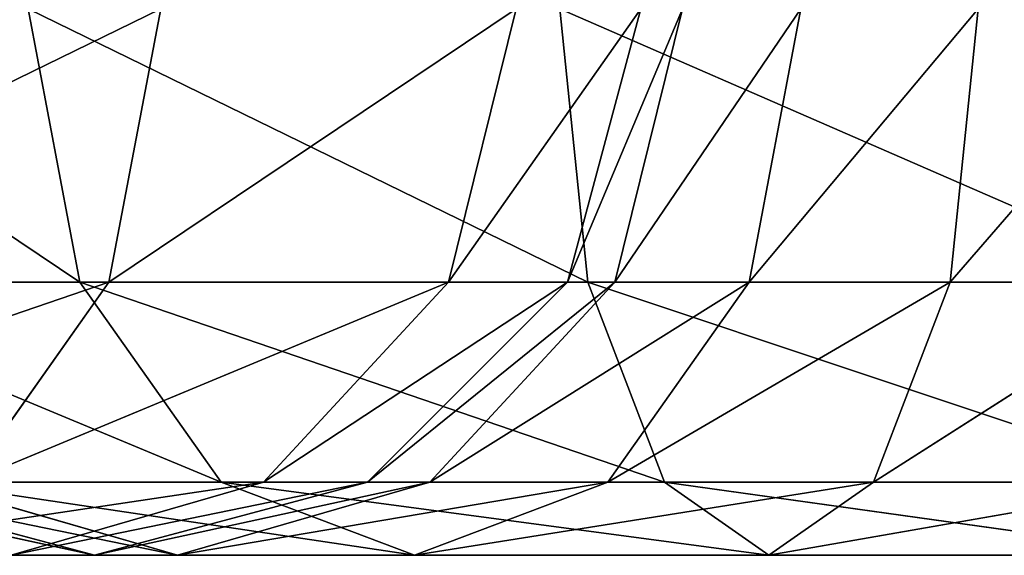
# Model space of a CAD drawing. Header units: millimetres. Extents: x 237 to 401, y 0 to 141.
# Tile 172 of 256: x 271.57 to 274.28, y 135.54 to 137.01. Entities that reach past the tile are written whole.
import ezdxf

# ---------------------------------------------------------------- set-up
doc = ezdxf.new("R2010")
doc.units = ezdxf.units.MM
doc.header["$LTSCALE"] = 25.4
doc.layers.get('0').update_dxf_attribs({"true_color": 0xff5454})

# ---------------------------------------------------------------- blocks, each defined once
blk = doc.blocks.new('VELERO-I-8042-8043.STL')
at = {"color": 7, "true_color": 0xffffff}
for p, q in [((37.0539, 182.861, 3.6723), (38.7759, 183.0026, 4.4223)), ((37.0539, 182.861, 3.6723), (38.7759, 183.0026, 4.4223)), ((37.1308, 182.6754, 4.4223), (38.7759, 183.0026, 4.4223)), ((37.1308, 182.6754, 4.4223), (38.7759, 183.0026, 4.4223)), ((37.0539, 182.861, 3.6723), (37.1308, 182.6754, 4.4223)), ((37.0539, 182.861, 3.6723), (37.1308, 182.6754, 4.4223)), ((35.594, 181.8856, 3.6723), (37.1308, 182.6754, 4.4223)), ((35.594, 181.8856, 3.6723), (37.1308, 182.6754, 4.4223)), ((35.7361, 181.7435, 4.4223), (37.1308, 182.6754, 4.4223)), ((35.7361, 181.7435, 4.4223), (37.1308, 182.6754, 4.4223)), ((37.1308, 182.6754, 4.4223), (38.7759, 182.4536, 4.9713)), ((37.1308, 182.6754, 4.4223), (38.7759, 182.4536, 4.9713)), ((37.1308, 182.6754, 4.4223), (37.3409, 182.1681, 4.9713)), ((37.1308, 182.6754, 4.4223), (37.3409, 182.1681, 4.9713)), ((37.3409, 182.1681, 4.9713), (38.7759, 182.4536, 4.9713)), ((37.3409, 182.1681, 4.9713), (38.7759, 182.4536, 4.9713)), ((35.7361, 181.7435, 4.4223), (37.3409, 182.1681, 4.9713)), ((35.7361, 181.7435, 4.4223), (37.3409, 182.1681, 4.9713)), ((36.1243, 181.3552, 4.9713), (37.3409, 182.1681, 4.9713)), ((36.1243, 181.3552, 4.9713), (37.3409, 182.1681, 4.9713)), ((37.3409, 182.1681, 4.9713), (38.7759, 181.7036, 5.1723)), ((37.3409, 182.1681, 4.9713), (38.7759, 181.7036, 5.1723)), ((37.3409, 182.1681, 4.9713), (37.6279, 181.4752, 5.1723)), ((37.3409, 182.1681, 4.9713), (37.6279, 181.4752, 5.1723)), ((35.594, 181.8856, 3.6723), (35.7361, 181.7435, 4.4223)), ((35.594, 181.8856, 3.6723), (35.7361, 181.7435, 4.4223)), ((34.6185, 180.4257, 3.6723), (35.7361, 181.7435, 4.4223)), ((34.6185, 180.4257, 3.6723), (35.7361, 181.7435, 4.4223)), ((34.8041, 180.3488, 4.4223), (35.7361, 181.7435, 4.4223)), ((34.8041, 180.3488, 4.4223), (35.7361, 181.7435, 4.4223)), ((35.7361, 181.7435, 4.4223), (36.1243, 181.3552, 4.9713)), ((35.7361, 181.7435, 4.4223), (36.1243, 181.3552, 4.9713)), ((37.6279, 181.4752, 5.1723), (38.7759, 181.7036, 5.1723)), ((37.6279, 181.4752, 5.1723), (38.7759, 181.7036, 5.1723)), ((36.1243, 181.3552, 4.9713), (37.6279, 181.4752, 5.1723)), ((36.1243, 181.3552, 4.9713), (37.6279, 181.4752, 5.1723)), ((36.6546, 180.8249, 5.1723), (37.6279, 181.4752, 5.1723)), ((36.6546, 180.8249, 5.1723), (37.6279, 181.4752, 5.1723)), ((37.6279, 181.4752, 5.1723), (38.7759, 180.9536, 4.9713)), ((37.6279, 181.4752, 5.1723), (38.7759, 180.9536, 4.9713)), ((37.6279, 181.4752, 5.1723), (37.9149, 180.7823, 4.9713)), ((37.6279, 181.4752, 5.1723), (37.9149, 180.7823, 4.9713)), ((34.8041, 180.3488, 4.4223), (36.1243, 181.3552, 4.9713)), ((34.8041, 180.3488, 4.4223), (36.1243, 181.3552, 4.9713)), ((35.3114, 180.1386, 4.9713), (36.1243, 181.3552, 4.9713)), ((35.3114, 180.1386, 4.9713), (36.1243, 181.3552, 4.9713)), ((36.1243, 181.3552, 4.9713), (36.6546, 180.8249, 5.1723)), ((36.1243, 181.3552, 4.9713), (36.6546, 180.8249, 5.1723)), ((37.9149, 180.7823, 4.9713), (38.7759, 180.9536, 4.9713)), ((37.9149, 180.7823, 4.9713), (38.7759, 180.9536, 4.9713)), ((35.3114, 180.1386, 4.9713), (36.6546, 180.8249, 5.1723)), ((35.3114, 180.1386, 4.9713), (36.6546, 180.8249, 5.1723)), ((36.0043, 179.8516, 5.1723), (36.6546, 180.8249, 5.1723)), ((36.0043, 179.8516, 5.1723), (36.6546, 180.8249, 5.1723)), ((36.6546, 180.8249, 5.1723), (37.9149, 180.7823, 4.9713)), ((36.6546, 180.8249, 5.1723), (37.9149, 180.7823, 4.9713)), ((36.6546, 180.8249, 5.1723), (37.185, 180.2946, 4.9713)), ((36.6546, 180.8249, 5.1723), (37.185, 180.2946, 4.9713)), ((37.185, 180.2946, 4.9713), (37.9149, 180.7823, 4.9713)), ((37.185, 180.2946, 4.9713), (37.9149, 180.7823, 4.9713)), ((37.9149, 180.7823, 4.9713), (38.7759, 180.4045, 4.4223)), ((37.9149, 180.7823, 4.9713), (38.7759, 180.4045, 4.4223)), ((37.9149, 180.7823, 4.9713), (38.125, 180.2751, 4.4223)), ((37.9149, 180.7823, 4.9713), (38.125, 180.2751, 4.4223)), ((38.125, 180.2751, 4.4223), (38.7759, 180.4045, 4.4223)), ((38.125, 180.2751, 4.4223), (38.7759, 180.4045, 4.4223)), ((36.0043, 179.8516, 5.1723), (37.185, 180.2946, 4.9713)), ((36.0043, 179.8516, 5.1723), (37.185, 180.2946, 4.9713)), ((36.6972, 179.5646, 4.9713), (37.185, 180.2946, 4.9713)), ((36.6972, 179.5646, 4.9713), (37.185, 180.2946, 4.9713)), ((37.185, 180.2946, 4.9713), (38.125, 180.2751, 4.4223)), ((37.185, 180.2946, 4.9713), (38.125, 180.2751, 4.4223)), ((37.185, 180.2946, 4.9713), (37.5732, 179.9063, 4.4223)), ((37.185, 180.2946, 4.9713), (37.5732, 179.9063, 4.4223)), ((37.5732, 179.9063, 4.4223), (38.125, 180.2751, 4.4223)), ((37.5732, 179.9063, 4.4223), (38.125, 180.2751, 4.4223)), ((38.125, 180.2751, 4.4223), (38.7759, 180.2036, 3.6723)), ((38.125, 180.2751, 4.4223), (38.7759, 180.2036, 3.6723)), ((38.125, 180.2751, 4.4223), (38.2019, 180.0894, 3.6723)), ((38.125, 180.2751, 4.4223), (38.2019, 180.0894, 3.6723)), ((35.3114, 180.1386, 4.9713), (36.0043, 179.8516, 5.1723)), ((35.3114, 180.1386, 4.9713), (36.0043, 179.8516, 5.1723)), ((37.5732, 179.9063, 4.4223), (38.2019, 180.0894, 3.6723)), ((37.5732, 179.9063, 4.4223), (38.2019, 180.0894, 3.6723)), ((36.6972, 179.5646, 4.9713), (37.5732, 179.9063, 4.4223)), ((36.6972, 179.5646, 4.9713), (37.5732, 179.9063, 4.4223)), ((37.2045, 179.3545, 4.4223), (37.5732, 179.9063, 4.4223)), ((37.2045, 179.3545, 4.4223), (37.5732, 179.9063, 4.4223)), ((37.5732, 179.9063, 4.4223), (37.7153, 179.7642, 3.6723)), ((37.5732, 179.9063, 4.4223), (37.7153, 179.7642, 3.6723)), ((35.0259, 178.7036, 4.9713), (36.0043, 179.8516, 5.1723)), ((35.0259, 178.7036, 4.9713), (36.0043, 179.8516, 5.1723)), ((35.7759, 178.7036, 5.1723), (36.0043, 179.8516, 5.1723)), ((35.7759, 178.7036, 5.1723), (36.0043, 179.8516, 5.1723)), ((36.0043, 179.8516, 5.1723), (36.6972, 179.5646, 4.9713)), ((36.0043, 179.8516, 5.1723), (36.6972, 179.5646, 4.9713)), ((37.2045, 179.3545, 4.4223), (37.7153, 179.7642, 3.6723)), ((37.2045, 179.3545, 4.4223), (37.7153, 179.7642, 3.6723)), ((35.7759, 178.7036, 5.1723), (36.6972, 179.5646, 4.9713)), ((35.7759, 178.7036, 5.1723), (36.6972, 179.5646, 4.9713)), ((36.5259, 178.7036, 4.9713), (36.6972, 179.5646, 4.9713)), ((36.5259, 178.7036, 4.9713), (36.6972, 179.5646, 4.9713)), ((36.6972, 179.5646, 4.9713), (37.2045, 179.3545, 4.4223)), ((36.6972, 179.5646, 4.9713), (37.2045, 179.3545, 4.4223)), ((36.5259, 178.7036, 4.9713), (37.2045, 179.3545, 4.4223)), ((36.5259, 178.7036, 4.9713), (37.2045, 179.3545, 4.4223)), ((37.075, 178.7036, 4.4223), (37.2045, 179.3545, 4.4223)), ((37.075, 178.7036, 4.4223), (37.2045, 179.3545, 4.4223)), ((37.2045, 179.3545, 4.4223), (37.3901, 179.2776, 3.6723)), ((37.2045, 179.3545, 4.4223), (37.3901, 179.2776, 3.6723)), ((37.075, 178.7036, 4.4223), (37.3901, 179.2776, 3.6723)), ((37.075, 178.7036, 4.4223), (37.3901, 179.2776, 3.6723)), ((35.7759, 172.7036, 5.1723), (35.0259, 178.7036, 4.9713)), ((35.7759, 172.7036, 5.1723), (35.0259, 178.7036, 4.9713)), ((35.7759, 178.7036, 5.1723), (35.0259, 178.7036, 4.9713)), ((35.7759, 178.7036, 5.1723), (35.0259, 178.7036, 4.9713)), ((35.7759, 172.7036, 5.1723), (35.7759, 178.7036, 5.1723)), ((35.7759, 172.7036, 5.1723), (35.7759, 178.7036, 5.1723)), ((36.5259, 172.7036, 4.9713), (35.7759, 178.7036, 5.1723)), ((36.5259, 172.7036, 4.9713), (35.7759, 178.7036, 5.1723)), ((36.5259, 178.7036, 4.9713), (35.7759, 178.7036, 5.1723)), ((36.5259, 178.7036, 4.9713), (35.7759, 178.7036, 5.1723)), ((36.5259, 172.7036, 4.9713), (36.5259, 178.7036, 4.9713)), ((36.5259, 172.7036, 4.9713), (36.5259, 178.7036, 4.9713)), ((37.075, 172.7036, 4.4223), (36.5259, 178.7036, 4.9713)), ((37.075, 172.7036, 4.4223), (36.5259, 178.7036, 4.9713)), ((37.075, 178.7036, 4.4223), (36.5259, 178.7036, 4.9713)), ((37.075, 178.7036, 4.4223), (36.5259, 178.7036, 4.9713)), ((37.075, 172.7036, 4.4223), (37.075, 178.7036, 4.4223)), ((37.075, 172.7036, 4.4223), (37.075, 178.7036, 4.4223)), ((37.2759, 172.7036, 3.6723), (37.075, 178.7036, 4.4223)), ((37.2759, 172.7036, 3.6723), (37.075, 178.7036, 4.4223)), ((37.2759, 178.7036, 3.6723), (37.075, 178.7036, 4.4223)), ((37.2759, 178.7036, 3.6723), (37.075, 178.7036, 4.4223)), ((34.8547, 171.8425, 4.9713), (35.7759, 172.7036, 5.1723)), ((34.8547, 171.8425, 4.9713), (35.7759, 172.7036, 5.1723)), ((35.7759, 172.7036, 5.1723), (35.0259, 172.7036, 4.9713)), ((35.7759, 172.7036, 5.1723), (35.0259, 172.7036, 4.9713)), ((35.5476, 171.5555, 5.1723), (35.7759, 172.7036, 5.1723)), ((35.5476, 171.5555, 5.1723), (35.7759, 172.7036, 5.1723)), ((35.5476, 171.5555, 5.1723), (36.5259, 172.7036, 4.9713)), ((35.5476, 171.5555, 5.1723), (36.5259, 172.7036, 4.9713)), ((36.5259, 172.7036, 4.9713), (35.7759, 172.7036, 5.1723)), ((36.5259, 172.7036, 4.9713), (35.7759, 172.7036, 5.1723)), ((36.2405, 171.2685, 4.9713), (36.5259, 172.7036, 4.9713)), ((36.2405, 171.2685, 4.9713), (36.5259, 172.7036, 4.9713)), ((36.2405, 171.2685, 4.9713), (37.075, 172.7036, 4.4223)), ((36.2405, 171.2685, 4.9713), (37.075, 172.7036, 4.4223)), ((37.075, 172.7036, 4.4223), (36.5259, 172.7036, 4.9713)), ((37.075, 172.7036, 4.4223), (36.5259, 172.7036, 4.9713)), ((36.7477, 171.0584, 4.4223), (37.075, 172.7036, 4.4223)), ((36.7477, 171.0584, 4.4223), (37.075, 172.7036, 4.4223)), ((36.7477, 171.0584, 4.4223), (37.2759, 172.7036, 3.6723)), ((36.7477, 171.0584, 4.4223), (37.2759, 172.7036, 3.6723)), ((37.2759, 172.7036, 3.6723), (37.075, 172.7036, 4.4223)), ((37.2759, 172.7036, 3.6723), (37.075, 172.7036, 4.4223)), ((35.5476, 171.5555, 5.1723), (36.2405, 171.2685, 4.9713)), ((35.5476, 171.5555, 5.1723), (36.2405, 171.2685, 4.9713)), ((34.8973, 170.5823, 5.1723), (36.2405, 171.2685, 4.9713)), ((34.8973, 170.5823, 5.1723), (36.2405, 171.2685, 4.9713)), ((35.4276, 170.0519, 4.9713), (36.2405, 171.2685, 4.9713)), ((35.4276, 170.0519, 4.9713), (36.2405, 171.2685, 4.9713)), ((36.2405, 171.2685, 4.9713), (36.7477, 171.0584, 4.4223)), ((36.2405, 171.2685, 4.9713), (36.7477, 171.0584, 4.4223)), ((35.4276, 170.0519, 4.9713), (36.7477, 171.0584, 4.4223)), ((35.4276, 170.0519, 4.9713), (36.7477, 171.0584, 4.4223)), ((35.8158, 169.6637, 4.4223), (36.7477, 171.0584, 4.4223)), ((35.8158, 169.6637, 4.4223), (36.7477, 171.0584, 4.4223)), ((36.7477, 171.0584, 4.4223), (36.9334, 170.9815, 3.6723)), ((36.7477, 171.0584, 4.4223), (36.9334, 170.9815, 3.6723)), ((35.8158, 169.6637, 4.4223), (36.9334, 170.9815, 3.6723)), ((35.8158, 169.6637, 4.4223), (36.9334, 170.9815, 3.6723)), ((35.4276, 170.0519, 4.9713), (35.8158, 169.6637, 4.4223)), ((35.4276, 170.0519, 4.9713), (35.8158, 169.6637, 4.4223)), ((34.211, 169.239, 4.9713), (35.8158, 169.6637, 4.4223)), ((34.211, 169.239, 4.9713), (35.8158, 169.6637, 4.4223)), ((34.4211, 168.7318, 4.4223), (35.8158, 169.6637, 4.4223)), ((34.4211, 168.7318, 4.4223), (35.8158, 169.6637, 4.4223)), ((35.8158, 169.6637, 4.4223), (35.9579, 169.5216, 3.6723)), ((35.8158, 169.6637, 4.4223), (35.9579, 169.5216, 3.6723)), ((34.4211, 168.7318, 4.4223), (35.9579, 169.5216, 3.6723)), ((34.4211, 168.7318, 4.4223), (35.9579, 169.5216, 3.6723))]:
    blk.add_line(p, q, dxfattribs=at)
mesh = blk.add_polyface(dxfattribs=at)
corners = [(38.7759, 183.0026, 4.4223), (38.7759, 183.2036, 3.6723), (37.0539, 182.861, 3.6723)]
mesh.append_faces([[corners[k] for k in face] for face in [(0, 1, 2)]], dxfattribs={"color": 7})
mesh = blk.add_polyface(dxfattribs=at)
corners = [(38.7759, 183.0026, 4.4223), (37.0539, 182.861, 3.6723), (37.1308, 182.6754, 4.4223)]
mesh.append_faces([[corners[k] for k in face] for face in [(0, 1, 2)]], dxfattribs={"color": 7})
mesh = blk.add_polyface(dxfattribs=at)
corners = [(38.7759, 182.4536, 4.9713), (38.7759, 183.0026, 4.4223), (37.1308, 182.6754, 4.4223)]
mesh.append_faces([[corners[k] for k in face] for face in [(0, 1, 2)]], dxfattribs={"color": 7})
mesh = blk.add_polyface(dxfattribs=at)
corners = [(37.1308, 182.6754, 4.4223), (37.0539, 182.861, 3.6723), (35.594, 181.8856, 3.6723)]
mesh.append_faces([[corners[k] for k in face] for face in [(0, 1, 2)]], dxfattribs={"color": 7})
mesh = blk.add_polyface(dxfattribs=at)
corners = [(37.1308, 182.6754, 4.4223), (35.594, 181.8856, 3.6723), (35.7361, 181.7435, 4.4223)]
mesh.append_faces([[corners[k] for k in face] for face in [(0, 1, 2)]], dxfattribs={"color": 7})
mesh = blk.add_polyface(dxfattribs=at)
corners = [(37.3409, 182.1681, 4.9713), (37.1308, 182.6754, 4.4223), (35.7361, 181.7435, 4.4223)]
mesh.append_faces([[corners[k] for k in face] for face in [(0, 1, 2)]], dxfattribs={"color": 7})
mesh = blk.add_polyface(dxfattribs=at)
corners = [(38.7759, 182.4536, 4.9713), (37.1308, 182.6754, 4.4223), (37.3409, 182.1681, 4.9713)]
mesh.append_faces([[corners[k] for k in face] for face in [(0, 1, 2)]], dxfattribs={"color": 7})
mesh = blk.add_polyface(dxfattribs=at)
corners = [(38.7759, 182.4536, 4.9713), (37.3409, 182.1681, 4.9713), (38.7759, 181.7036, 5.1723)]
mesh.append_faces([[corners[k] for k in face] for face in [(0, 1, 2)]], dxfattribs={"color": 7})
mesh = blk.add_polyface(dxfattribs=at)
corners = [(37.3409, 182.1681, 4.9713), (35.7361, 181.7435, 4.4223), (36.1243, 181.3552, 4.9713)]
mesh.append_faces([[corners[k] for k in face] for face in [(0, 1, 2)]], dxfattribs={"color": 7})
mesh = blk.add_polyface(dxfattribs=at)
corners = [(37.6279, 181.4752, 5.1723), (37.3409, 182.1681, 4.9713), (36.1243, 181.3552, 4.9713)]
mesh.append_faces([[corners[k] for k in face] for face in [(0, 1, 2)]], dxfattribs={"color": 7})
mesh = blk.add_polyface(dxfattribs=at)
corners = [(38.7759, 181.7036, 5.1723), (37.3409, 182.1681, 4.9713), (37.6279, 181.4752, 5.1723)]
mesh.append_faces([[corners[k] for k in face] for face in [(0, 1, 2)]], dxfattribs={"color": 7})
mesh = blk.add_polyface(dxfattribs=at)
corners = [(35.594, 181.8856, 3.6723), (34.6185, 180.4257, 3.6723), (35.7361, 181.7435, 4.4223)]
mesh.append_faces([[corners[k] for k in face] for face in [(0, 1, 2)]], dxfattribs={"color": 7})
mesh = blk.add_polyface(dxfattribs=at)
corners = [(35.7361, 181.7435, 4.4223), (34.6185, 180.4257, 3.6723), (34.8041, 180.3488, 4.4223)]
mesh.append_faces([[corners[k] for k in face] for face in [(0, 1, 2)]], dxfattribs={"color": 7})
mesh = blk.add_polyface(dxfattribs=at)
corners = [(36.1243, 181.3552, 4.9713), (35.7361, 181.7435, 4.4223), (34.8041, 180.3488, 4.4223)]
mesh.append_faces([[corners[k] for k in face] for face in [(0, 1, 2)]], dxfattribs={"color": 7})
mesh = blk.add_polyface(dxfattribs=at)
corners = [(38.7759, 181.7036, 5.1723), (37.6279, 181.4752, 5.1723), (38.7759, 180.9536, 4.9713)]
mesh.append_faces([[corners[k] for k in face] for face in [(0, 1, 2)]], dxfattribs={"color": 7})
mesh = blk.add_polyface(dxfattribs=at)
corners = [(37.6279, 181.4752, 5.1723), (36.1243, 181.3552, 4.9713), (36.6546, 180.8249, 5.1723)]
mesh.append_faces([[corners[k] for k in face] for face in [(0, 1, 2)]], dxfattribs={"color": 7})
mesh = blk.add_polyface(dxfattribs=at)
corners = [(37.9149, 180.7823, 4.9713), (37.6279, 181.4752, 5.1723), (36.6546, 180.8249, 5.1723)]
mesh.append_faces([[corners[k] for k in face] for face in [(0, 1, 2)]], dxfattribs={"color": 7})
mesh = blk.add_polyface(dxfattribs=at)
corners = [(38.7759, 180.9536, 4.9713), (37.6279, 181.4752, 5.1723), (37.9149, 180.7823, 4.9713)]
mesh.append_faces([[corners[k] for k in face] for face in [(0, 1, 2)]], dxfattribs={"color": 7})
mesh = blk.add_polyface(dxfattribs=at)
corners = [(36.1243, 181.3552, 4.9713), (34.8041, 180.3488, 4.4223), (35.3114, 180.1386, 4.9713)]
mesh.append_faces([[corners[k] for k in face] for face in [(0, 1, 2)]], dxfattribs={"color": 7})
mesh = blk.add_polyface(dxfattribs=at)
corners = [(36.6546, 180.8249, 5.1723), (36.1243, 181.3552, 4.9713), (35.3114, 180.1386, 4.9713)]
mesh.append_faces([[corners[k] for k in face] for face in [(0, 1, 2)]], dxfattribs={"color": 7})
mesh = blk.add_polyface(dxfattribs=at)
corners = [(38.7759, 180.9536, 4.9713), (37.9149, 180.7823, 4.9713), (38.7759, 180.4045, 4.4223)]
mesh.append_faces([[corners[k] for k in face] for face in [(0, 1, 2)]], dxfattribs={"color": 7})
mesh = blk.add_polyface(dxfattribs=at)
corners = [(36.6546, 180.8249, 5.1723), (35.3114, 180.1386, 4.9713), (36.0043, 179.8516, 5.1723)]
mesh.append_faces([[corners[k] for k in face] for face in [(0, 1, 2)]], dxfattribs={"color": 7})
mesh = blk.add_polyface(dxfattribs=at)
corners = [(37.185, 180.2946, 4.9713), (36.6546, 180.8249, 5.1723), (36.0043, 179.8516, 5.1723)]
mesh.append_faces([[corners[k] for k in face] for face in [(0, 1, 2)]], dxfattribs={"color": 7})
mesh = blk.add_polyface(dxfattribs=at)
corners = [(37.9149, 180.7823, 4.9713), (36.6546, 180.8249, 5.1723), (37.185, 180.2946, 4.9713)]
mesh.append_faces([[corners[k] for k in face] for face in [(0, 1, 2)]], dxfattribs={"color": 7})
mesh = blk.add_polyface(dxfattribs=at)
corners = [(38.125, 180.2751, 4.4223), (37.9149, 180.7823, 4.9713), (37.185, 180.2946, 4.9713)]
mesh.append_faces([[corners[k] for k in face] for face in [(0, 1, 2)]], dxfattribs={"color": 7})
mesh = blk.add_polyface(dxfattribs=at)
corners = [(38.7759, 180.4045, 4.4223), (37.9149, 180.7823, 4.9713), (38.125, 180.2751, 4.4223)]
mesh.append_faces([[corners[k] for k in face] for face in [(0, 1, 2)]], dxfattribs={"color": 7})
mesh = blk.add_polyface(dxfattribs=at)
corners = [(38.125, 180.2751, 4.4223), (38.7759, 180.2036, 3.6723), (38.7759, 180.4045, 4.4223)]
mesh.append_faces([[corners[k] for k in face] for face in [(0, 1, 2)]], dxfattribs={"color": 7})
mesh = blk.add_polyface(dxfattribs=at)
corners = [(37.185, 180.2946, 4.9713), (36.0043, 179.8516, 5.1723), (36.6972, 179.5646, 4.9713)]
mesh.append_faces([[corners[k] for k in face] for face in [(0, 1, 2)]], dxfattribs={"color": 7})
mesh = blk.add_polyface(dxfattribs=at)
corners = [(37.5732, 179.9063, 4.4223), (37.185, 180.2946, 4.9713), (36.6972, 179.5646, 4.9713)]
mesh.append_faces([[corners[k] for k in face] for face in [(0, 1, 2)]], dxfattribs={"color": 7})
mesh = blk.add_polyface(dxfattribs=at)
corners = [(38.125, 180.2751, 4.4223), (37.185, 180.2946, 4.9713), (37.5732, 179.9063, 4.4223)]
mesh.append_faces([[corners[k] for k in face] for face in [(0, 1, 2)]], dxfattribs={"color": 7})
mesh = blk.add_polyface(dxfattribs=at)
corners = [(37.5732, 179.9063, 4.4223), (38.2019, 180.0894, 3.6723), (38.125, 180.2751, 4.4223)]
mesh.append_faces([[corners[k] for k in face] for face in [(0, 1, 2)]], dxfattribs={"color": 7})
mesh = blk.add_polyface(dxfattribs=at)
corners = [(38.125, 180.2751, 4.4223), (38.2019, 180.0894, 3.6723), (38.7759, 180.2036, 3.6723)]
mesh.append_faces([[corners[k] for k in face] for face in [(0, 1, 2)]], dxfattribs={"color": 7})
mesh = blk.add_polyface(dxfattribs=at)
corners = [(36.0043, 179.8516, 5.1723), (35.3114, 180.1386, 4.9713), (35.0259, 178.7036, 4.9713)]
mesh.append_faces([[corners[k] for k in face] for face in [(0, 1, 2)]], dxfattribs={"color": 7})
mesh = blk.add_polyface(dxfattribs=at)
corners = [(37.5732, 179.9063, 4.4223), (37.7153, 179.7642, 3.6723), (38.2019, 180.0894, 3.6723)]
mesh.append_faces([[corners[k] for k in face] for face in [(0, 1, 2)]], dxfattribs={"color": 7})
mesh = blk.add_polyface(dxfattribs=at)
corners = [(37.5732, 179.9063, 4.4223), (36.6972, 179.5646, 4.9713), (37.2045, 179.3545, 4.4223)]
mesh.append_faces([[corners[k] for k in face] for face in [(0, 1, 2)]], dxfattribs={"color": 7})
mesh = blk.add_polyface(dxfattribs=at)
corners = [(37.5732, 179.9063, 4.4223), (37.2045, 179.3545, 4.4223), (37.7153, 179.7642, 3.6723)]
mesh.append_faces([[corners[k] for k in face] for face in [(0, 1, 2)]], dxfattribs={"color": 7})
mesh = blk.add_polyface(dxfattribs=at)
corners = [(36.0043, 179.8516, 5.1723), (35.0259, 178.7036, 4.9713), (35.7759, 178.7036, 5.1723)]
mesh.append_faces([[corners[k] for k in face] for face in [(0, 1, 2)]], dxfattribs={"color": 7})
mesh = blk.add_polyface(dxfattribs=at)
corners = [(36.6972, 179.5646, 4.9713), (36.0043, 179.8516, 5.1723), (35.7759, 178.7036, 5.1723)]
mesh.append_faces([[corners[k] for k in face] for face in [(0, 1, 2)]], dxfattribs={"color": 7})
mesh = blk.add_polyface(dxfattribs=at)
corners = [(37.7153, 179.7642, 3.6723), (37.2045, 179.3545, 4.4223), (37.3901, 179.2776, 3.6723)]
mesh.append_faces([[corners[k] for k in face] for face in [(0, 1, 2)]], dxfattribs={"color": 7})
mesh = blk.add_polyface(dxfattribs=at)
corners = [(36.6972, 179.5646, 4.9713), (35.7759, 178.7036, 5.1723), (36.5259, 178.7036, 4.9713)]
mesh.append_faces([[corners[k] for k in face] for face in [(0, 1, 2)]], dxfattribs={"color": 7})
mesh = blk.add_polyface(dxfattribs=at)
corners = [(37.2045, 179.3545, 4.4223), (36.6972, 179.5646, 4.9713), (36.5259, 178.7036, 4.9713)]
mesh.append_faces([[corners[k] for k in face] for face in [(0, 1, 2)]], dxfattribs={"color": 7})
mesh = blk.add_polyface(dxfattribs=at)
corners = [(37.2045, 179.3545, 4.4223), (36.5259, 178.7036, 4.9713), (37.075, 178.7036, 4.4223)]
mesh.append_faces([[corners[k] for k in face] for face in [(0, 1, 2)]], dxfattribs={"color": 7})
mesh = blk.add_polyface(dxfattribs=at)
corners = [(37.2045, 179.3545, 4.4223), (37.075, 178.7036, 4.4223), (37.3901, 179.2776, 3.6723)]
mesh.append_faces([[corners[k] for k in face] for face in [(0, 1, 2)]], dxfattribs={"color": 7})
mesh = blk.add_polyface(dxfattribs=at)
corners = [(37.3901, 179.2776, 3.6723), (37.075, 178.7036, 4.4223), (37.2759, 178.7036, 3.6723)]
mesh.append_faces([[corners[k] for k in face] for face in [(0, 1, 2)]], dxfattribs={"color": 7})
mesh = blk.add_polyface(dxfattribs=at)
corners = [(35.7759, 172.7036, 5.1723), (35.0259, 178.7036, 4.9713), (35.0259, 172.7036, 4.9713)]
mesh.append_faces([[corners[k] for k in face] for face in [(0, 1, 2)]], dxfattribs={"color": 7})
mesh = blk.add_polyface(dxfattribs=at)
corners = [(35.7759, 178.7036, 5.1723), (35.0259, 178.7036, 4.9713), (35.7759, 172.7036, 5.1723)]
mesh.append_faces([[corners[k] for k in face] for face in [(0, 1, 2)]], dxfattribs={"color": 7})
mesh = blk.add_polyface(dxfattribs=at)
corners = [(36.5259, 172.7036, 4.9713), (35.7759, 178.7036, 5.1723), (35.7759, 172.7036, 5.1723)]
mesh.append_faces([[corners[k] for k in face] for face in [(0, 1, 2)]], dxfattribs={"color": 7})
mesh = blk.add_polyface(dxfattribs=at)
corners = [(36.5259, 178.7036, 4.9713), (35.7759, 178.7036, 5.1723), (36.5259, 172.7036, 4.9713)]
mesh.append_faces([[corners[k] for k in face] for face in [(0, 1, 2)]], dxfattribs={"color": 7})
mesh = blk.add_polyface(dxfattribs=at)
corners = [(37.075, 172.7036, 4.4223), (36.5259, 178.7036, 4.9713), (36.5259, 172.7036, 4.9713)]
mesh.append_faces([[corners[k] for k in face] for face in [(0, 1, 2)]], dxfattribs={"color": 7})
mesh = blk.add_polyface(dxfattribs=at)
corners = [(37.075, 178.7036, 4.4223), (36.5259, 178.7036, 4.9713), (37.075, 172.7036, 4.4223)]
mesh.append_faces([[corners[k] for k in face] for face in [(0, 1, 2)]], dxfattribs={"color": 7})
mesh = blk.add_polyface(dxfattribs=at)
corners = [(37.075, 178.7036, 4.4223), (37.075, 172.7036, 4.4223), (37.2759, 172.7036, 3.6723)]
mesh.append_faces([[corners[k] for k in face] for face in [(0, 1, 2)]], dxfattribs={"color": 7})
mesh = blk.add_polyface(dxfattribs=at)
corners = [(37.075, 178.7036, 4.4223), (37.2759, 172.7036, 3.6723), (37.2759, 178.7036, 3.6723)]
mesh.append_faces([[corners[k] for k in face] for face in [(0, 1, 2)]], dxfattribs={"color": 7})
mesh = blk.add_polyface(dxfattribs=at)
corners = [(35.7759, 172.7036, 5.1723), (35.0259, 172.7036, 4.9713), (34.8547, 171.8425, 4.9713)]
mesh.append_faces([[corners[k] for k in face] for face in [(0, 1, 2)]], dxfattribs={"color": 7})
mesh = blk.add_polyface(dxfattribs=at)
corners = [(35.7759, 172.7036, 5.1723), (34.8547, 171.8425, 4.9713), (35.5476, 171.5555, 5.1723)]
mesh.append_faces([[corners[k] for k in face] for face in [(0, 1, 2)]], dxfattribs={"color": 7})
mesh = blk.add_polyface(dxfattribs=at)
corners = [(36.5259, 172.7036, 4.9713), (35.7759, 172.7036, 5.1723), (35.5476, 171.5555, 5.1723)]
mesh.append_faces([[corners[k] for k in face] for face in [(0, 1, 2)]], dxfattribs={"color": 7})
mesh = blk.add_polyface(dxfattribs=at)
corners = [(36.5259, 172.7036, 4.9713), (35.5476, 171.5555, 5.1723), (36.2405, 171.2685, 4.9713)]
mesh.append_faces([[corners[k] for k in face] for face in [(0, 1, 2)]], dxfattribs={"color": 7})
mesh = blk.add_polyface(dxfattribs=at)
corners = [(37.075, 172.7036, 4.4223), (36.5259, 172.7036, 4.9713), (36.2405, 171.2685, 4.9713)]
mesh.append_faces([[corners[k] for k in face] for face in [(0, 1, 2)]], dxfattribs={"color": 7})
mesh = blk.add_polyface(dxfattribs=at)
corners = [(37.075, 172.7036, 4.4223), (36.2405, 171.2685, 4.9713), (36.7477, 171.0584, 4.4223)]
mesh.append_faces([[corners[k] for k in face] for face in [(0, 1, 2)]], dxfattribs={"color": 7})
mesh = blk.add_polyface(dxfattribs=at)
corners = [(37.075, 172.7036, 4.4223), (36.7477, 171.0584, 4.4223), (37.2759, 172.7036, 3.6723)]
mesh.append_faces([[corners[k] for k in face] for face in [(0, 1, 2)]], dxfattribs={"color": 7})
mesh = blk.add_polyface(dxfattribs=at)
corners = [(37.2759, 172.7036, 3.6723), (36.7477, 171.0584, 4.4223), (36.9334, 170.9815, 3.6723)]
mesh.append_faces([[corners[k] for k in face] for face in [(0, 1, 2)]], dxfattribs={"color": 7})
mesh = blk.add_polyface(dxfattribs=at)
corners = [(36.2405, 171.2685, 4.9713), (35.5476, 171.5555, 5.1723), (34.8973, 170.5823, 5.1723)]
mesh.append_faces([[corners[k] for k in face] for face in [(0, 1, 2)]], dxfattribs={"color": 7})
mesh = blk.add_polyface(dxfattribs=at)
corners = [(36.2405, 171.2685, 4.9713), (34.8973, 170.5823, 5.1723), (35.4276, 170.0519, 4.9713)]
mesh.append_faces([[corners[k] for k in face] for face in [(0, 1, 2)]], dxfattribs={"color": 7})
mesh = blk.add_polyface(dxfattribs=at)
corners = [(36.7477, 171.0584, 4.4223), (36.2405, 171.2685, 4.9713), (35.4276, 170.0519, 4.9713)]
mesh.append_faces([[corners[k] for k in face] for face in [(0, 1, 2)]], dxfattribs={"color": 7})
mesh = blk.add_polyface(dxfattribs=at)
corners = [(36.7477, 171.0584, 4.4223), (35.4276, 170.0519, 4.9713), (35.8158, 169.6637, 4.4223)]
mesh.append_faces([[corners[k] for k in face] for face in [(0, 1, 2)]], dxfattribs={"color": 7})
mesh = blk.add_polyface(dxfattribs=at)
corners = [(36.7477, 171.0584, 4.4223), (35.8158, 169.6637, 4.4223), (36.9334, 170.9815, 3.6723)]
mesh.append_faces([[corners[k] for k in face] for face in [(0, 1, 2)]], dxfattribs={"color": 7})
mesh = blk.add_polyface(dxfattribs=at)
corners = [(36.9334, 170.9815, 3.6723), (35.8158, 169.6637, 4.4223), (35.9579, 169.5216, 3.6723)]
mesh.append_faces([[corners[k] for k in face] for face in [(0, 1, 2)]], dxfattribs={"color": 7})
mesh = blk.add_polyface(dxfattribs=at)
corners = [(35.8158, 169.6637, 4.4223), (35.4276, 170.0519, 4.9713), (34.211, 169.239, 4.9713)]
mesh.append_faces([[corners[k] for k in face] for face in [(0, 1, 2)]], dxfattribs={"color": 7})
mesh = blk.add_polyface(dxfattribs=at)
corners = [(35.8158, 169.6637, 4.4223), (34.211, 169.239, 4.9713), (34.4211, 168.7318, 4.4223)]
mesh.append_faces([[corners[k] for k in face] for face in [(0, 1, 2)]], dxfattribs={"color": 7})
mesh = blk.add_polyface(dxfattribs=at)
corners = [(34.4211, 168.7318, 4.4223), (35.9579, 169.5216, 3.6723), (35.8158, 169.6637, 4.4223)]
mesh.append_faces([[corners[k] for k in face] for face in [(0, 1, 2)]], dxfattribs={"color": 7})
mesh = blk.add_polyface(dxfattribs=at)
corners = [(34.4211, 168.7318, 4.4223), (34.498, 168.5461, 3.6723), (35.9579, 169.5216, 3.6723)]
mesh.append_faces([[corners[k] for k in face] for face in [(0, 1, 2)]], dxfattribs={"color": 7})

msp = doc.modelspace()

# ---------------------------------------------------------------- block references
at = {"color": 0, "extrusion": (0, -1, -3.88578e-16)}
msp.add_blockref('VELERO-I-8042-8043.STL', (236.0028, 404.7244, -140.712), dxfattribs=at)

doc.saveas('drawing.dxf')
